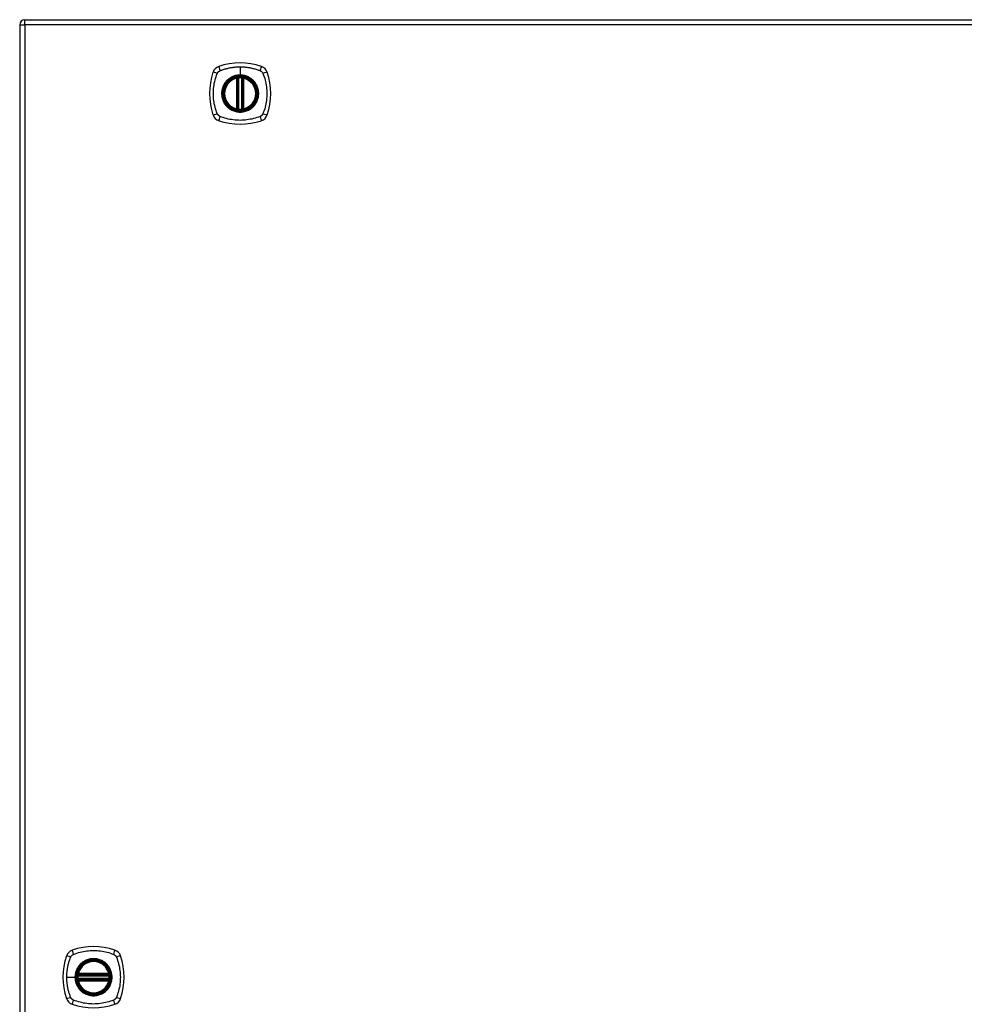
# Model space of a CAD drawing. Header units: inches. Extents: x 20 to 683, y 61 to 320.
# Tile 189 of 205: x 292 to 311, y 195 to 214. Entities that reach past the tile are written whole.
import ezdxf

# ---------------------------------------------------------------- set-up
doc = ezdxf.new("R2010")
doc.units = ezdxf.units.IN
doc.header["$MEASUREMENT"] = 0
doc.layers.add('Visible Edges(ANSI)', color=7, linetype='Continuous', lineweight=25)
doc.layers.add('Visible Tangent Edges(ANSI)', color=7, linetype='Continuous', lineweight=25)

msp = doc.modelspace()

# ---------------------------------------------------------------- linework, layer by layer
at = {"layer": 'Visible Edges(ANSI)'}
for p, q in [((292.492, 214.194), (364.097, 214.194)), ((292.393, 214.095), (292.393, 177.375)), ((296.584, 212.477), (296.584, 213.062)), ((296.604, 212.473), (296.604, 213.067)), ((296.683, 213.067), (296.683, 212.473)), ((296.703, 213.062), (296.703, 212.477)), ((293.521, 195.774), (294.114, 195.774)), ((293.525, 195.794), (294.11, 195.794)), ((294.114, 195.695), (293.521, 195.695)), ((294.11, 195.676), (293.525, 195.676))]:
    msp.add_line(p, q, dxfattribs=at)
at = {"layer": 'Visible Edges(ANSI)', "flags": 128}
for points in [[(296.615, 213.081), (296.613, 213.081), (296.612, 213.081), (296.61, 213.081), (296.608, 213.081), (296.607, 213.081), (296.605, 213.08), (296.604, 213.08), (296.603, 213.08), (296.601, 213.08), (296.6, 213.08), (296.599, 213.079), (296.597, 213.079), (296.596, 213.079), (296.595, 213.079), (296.594, 213.079), (296.594, 213.079), (296.593, 213.079), (296.592, 213.078), (296.592, 213.078), (296.591, 213.078), (296.591, 213.078), (296.59, 213.078), (296.59, 213.078), (296.59, 213.078)], [(296.697, 213.078), (296.697, 213.078), (296.696, 213.078), (296.696, 213.078), (296.696, 213.078), (296.695, 213.078), (296.695, 213.078), (296.694, 213.079), (296.693, 213.079), (296.692, 213.079), (296.691, 213.079), (296.69, 213.079), (296.689, 213.079), (296.688, 213.079), (296.687, 213.08), (296.686, 213.08), (296.684, 213.08), (296.683, 213.08), (296.681, 213.08), (296.68, 213.081), (296.678, 213.081), (296.677, 213.081), (296.675, 213.081), (296.674, 213.081), (296.672, 213.081)], [(296.59, 212.461), (296.59, 212.461), (296.59, 212.461), (296.591, 212.461), (296.591, 212.461), (296.592, 212.461), (296.592, 212.461), (296.593, 212.461), (296.594, 212.461), (296.594, 212.461), (296.595, 212.46), (296.596, 212.46), (296.597, 212.46), (296.599, 212.46), (296.6, 212.46), (296.601, 212.46), (296.603, 212.459), (296.604, 212.459), (296.605, 212.459), (296.607, 212.459), (296.608, 212.459), (296.61, 212.459), (296.612, 212.458), (296.613, 212.458), (296.615, 212.458)], [(296.672, 212.458), (296.674, 212.458), (296.675, 212.458), (296.677, 212.459), (296.678, 212.459), (296.68, 212.459), (296.681, 212.459), (296.683, 212.459), (296.684, 212.459), (296.686, 212.46), (296.687, 212.46), (296.688, 212.46), (296.689, 212.46), (296.69, 212.46), (296.691, 212.46), (296.692, 212.461), (296.693, 212.461), (296.694, 212.461), (296.695, 212.461), (296.695, 212.461), (296.696, 212.461), (296.696, 212.461), (296.696, 212.461), (296.697, 212.461), (296.697, 212.461)], [(293.509, 195.788), (293.509, 195.788), (293.509, 195.788), (293.509, 195.787), (293.509, 195.787), (293.509, 195.787), (293.509, 195.786), (293.509, 195.785), (293.508, 195.785), (293.508, 195.784), (293.508, 195.783), (293.508, 195.782), (293.508, 195.781), (293.508, 195.78), (293.507, 195.778), (293.507, 195.777), (293.507, 195.776), (293.507, 195.774), (293.507, 195.773), (293.507, 195.771), (293.506, 195.77), (293.506, 195.768), (293.506, 195.767), (293.506, 195.765), (293.506, 195.763)], [(293.506, 195.706), (293.506, 195.704), (293.506, 195.703), (293.506, 195.701), (293.506, 195.7), (293.507, 195.698), (293.507, 195.697), (293.507, 195.695), (293.507, 195.694), (293.507, 195.692), (293.507, 195.691), (293.508, 195.69), (293.508, 195.689), (293.508, 195.688), (293.508, 195.687), (293.508, 195.686), (293.508, 195.685), (293.509, 195.684), (293.509, 195.683), (293.509, 195.683), (293.509, 195.682), (293.509, 195.682), (293.509, 195.682), (293.509, 195.682), (293.509, 195.682)], [(294.129, 195.763), (294.129, 195.765), (294.129, 195.767), (294.129, 195.768), (294.128, 195.77), (294.128, 195.771), (294.128, 195.773), (294.128, 195.774), (294.128, 195.776), (294.128, 195.777), (294.127, 195.778), (294.127, 195.78), (294.127, 195.781), (294.127, 195.782), (294.127, 195.783), (294.127, 195.784), (294.126, 195.785), (294.126, 195.785), (294.126, 195.786), (294.126, 195.787), (294.126, 195.787), (294.126, 195.787), (294.126, 195.788), (294.126, 195.788), (294.126, 195.788)], [(294.126, 195.682), (294.126, 195.682), (294.126, 195.682), (294.126, 195.682), (294.126, 195.682), (294.126, 195.683), (294.126, 195.683), (294.126, 195.684), (294.126, 195.685), (294.127, 195.686), (294.127, 195.687), (294.127, 195.688), (294.127, 195.689), (294.127, 195.69), (294.127, 195.691), (294.128, 195.692), (294.128, 195.694), (294.128, 195.695), (294.128, 195.697), (294.128, 195.698), (294.128, 195.7), (294.129, 195.701), (294.129, 195.703), (294.129, 195.704), (294.129, 195.706)]]:
    msp.add_lwpolyline(points, dxfattribs=at)
at = {"layer": 'Visible Edges(ANSI)'}
for centre, radius in [((296.643, 212.77), 0.32), ((296.643, 212.77), 0.315), ((293.817, 195.735), 0.32), ((293.817, 195.735), 0.315)]:
    msp.add_circle(centre, radius, dxfattribs=at)
for centre, radius, start, end in [((292.492, 214.095), 0.099, 90, 180), ((296.643, 212.081), 1.28, 71.2278, 108.7722), ((297.332, 212.77), 1.28, 161.2278, 198.7722), ((296.289, 213.124), 0.177, 108.7722, 161.2278), ((296.998, 213.124), 0.177, 18.7722, 71.2278), ((295.954, 212.77), 1.28, 341.2278, 18.7722), ((296.643, 212.77), 0.313, 103.6344, 256.3656), ((296.643, 212.77), 0.313, 99.784, 103.6344), ((296.572, 213.062), 0.0118, 0, 103.6344), ((296.592, 213.067), 0.0118, 0, 99.784), ((296.643, 212.77), 0.313, 84.7499, 95.2501), ((296.695, 213.067), 0.0118, 80.216, 180), ((296.643, 212.77), 0.313, 76.3656, 80.216), ((296.714, 213.062), 0.0118, 76.3656, 180), ((296.643, 212.77), 0.313, 283.6344, 76.3656), ((296.572, 212.477), 0.0118, 256.3656, 0), ((296.643, 212.77), 0.313, 256.3656, 260.216), ((296.592, 212.473), 0.0118, 260.216, 0), ((296.643, 212.77), 0.313, 264.7499, 275.2501), ((296.695, 212.473), 0.0118, 180, 279.784), ((296.643, 212.77), 0.313, 279.784, 283.6344), ((296.714, 212.477), 0.0118, 180, 283.6344), ((296.289, 212.415), 0.177, 198.7722, 251.2278), ((296.643, 213.459), 1.28, 251.2278, 288.7722), ((296.998, 212.415), 0.177, 288.7722, 341.2278), ((293.817, 195.046), 1.28, 71.2278, 108.7722), ((294.506, 195.735), 1.28, 161.2278, 198.7722), ((293.463, 196.089), 0.177, 108.7722, 161.2278), ((294.172, 196.089), 0.177, 18.7722, 71.2278), ((293.128, 195.735), 1.28, 341.2278, 18.7722), ((293.817, 195.735), 0.313, 13.6344, 166.3656), ((293.817, 195.735), 0.313, 174.7499, 185.2501), ((293.817, 195.735), 0.313, 166.3656, 170.216), ((293.521, 195.786), 0.0118, 170.216, 270), ((293.525, 195.806), 0.0118, 166.3656, 270), ((294.11, 195.806), 0.0118, 270, 13.6344), ((294.114, 195.786), 0.0118, 270, 9.784), ((293.817, 195.735), 0.313, 9.784, 13.6344), ((293.817, 195.735), 0.313, 354.7499, 5.2501), ((293.521, 195.684), 0.0118, 90, 189.784), ((293.817, 195.735), 0.313, 189.784, 193.6344), ((293.525, 195.664), 0.0118, 90, 193.6344), ((293.817, 195.735), 0.313, 193.6344, 346.3656), ((294.11, 195.664), 0.0118, 346.3656, 90), ((294.114, 195.684), 0.0118, 350.216, 90), ((293.817, 195.735), 0.313, 346.3656, 350.216), ((293.463, 195.38), 0.177, 198.7722, 251.2278), ((294.172, 195.38), 0.177, 288.7722, 341.2278), ((293.817, 196.424), 1.28, 251.2278, 288.7722)]:
    msp.add_arc(centre, radius, start, end, dxfattribs=at)
at = {"layer": 'Visible Tangent Edges(ANSI)'}
for p, q in [((292.492, 214.095), (292.492, 214.194)), ((292.393, 214.095), (292.492, 214.095)), ((364.097, 214.095), (292.492, 214.095)), ((292.492, 214.095), (292.492, 177.375)), ((296.643, 213.286), (296.643, 213.127)), ((296.572, 213.062), (296.57, 213.074)), ((296.572, 213.062), (296.584, 213.062)), ((296.572, 213.062), (296.572, 212.477)), ((296.584, 213.062), (296.594, 213.062)), ((296.59, 213.078), (296.591, 213.072)), ((296.594, 213.067), (296.604, 213.067)), ((296.594, 212.477), (296.594, 213.062)), ((296.616, 213.07), (296.615, 213.081)), ((296.616, 212.47), (296.616, 213.07)), ((296.643, 213.122), (296.643, 213.127)), ((296.671, 213.07), (296.672, 213.081)), ((296.671, 213.07), (296.671, 212.47)), ((296.683, 213.067), (296.693, 213.067)), ((296.693, 213.062), (296.703, 213.062)), ((296.693, 213.062), (296.693, 212.477)), ((296.696, 213.072), (296.697, 213.078)), ((296.703, 213.062), (296.714, 213.062)), ((296.717, 213.074), (296.714, 213.062)), ((296.714, 212.477), (296.714, 213.062)), ((296.57, 212.466), (296.572, 212.477)), ((296.584, 212.477), (296.572, 212.477)), ((296.594, 212.477), (296.584, 212.477)), ((296.591, 212.467), (296.59, 212.461)), ((296.604, 212.473), (296.594, 212.473)), ((296.615, 212.458), (296.616, 212.47)), ((296.672, 212.458), (296.671, 212.47)), ((296.693, 212.473), (296.683, 212.473)), ((296.703, 212.477), (296.693, 212.477)), ((296.697, 212.461), (296.696, 212.467)), ((296.714, 212.477), (296.703, 212.477)), ((296.714, 212.477), (296.717, 212.466)), ((293.301, 195.735), (293.461, 195.735)), ((293.465, 195.735), (293.461, 195.735)), ((293.517, 195.762), (293.506, 195.763)), ((293.517, 195.707), (293.506, 195.706)), ((293.515, 195.787), (293.509, 195.788)), ((293.513, 195.809), (293.525, 195.806)), ((293.517, 195.762), (294.117, 195.762)), ((294.117, 195.707), (293.517, 195.707)), ((293.521, 195.774), (293.521, 195.784)), ((293.525, 195.794), (293.525, 195.806)), ((294.11, 195.806), (293.525, 195.806)), ((293.525, 195.784), (293.525, 195.794)), ((293.525, 195.784), (294.11, 195.784)), ((294.11, 195.806), (294.122, 195.809)), ((294.11, 195.806), (294.11, 195.794)), ((294.11, 195.794), (294.11, 195.784)), ((294.114, 195.784), (294.114, 195.774)), ((294.129, 195.763), (294.117, 195.762)), ((294.129, 195.706), (294.117, 195.707)), ((294.126, 195.788), (294.12, 195.787)), ((293.509, 195.682), (293.515, 195.683)), ((293.525, 195.664), (293.513, 195.661)), ((293.521, 195.685), (293.521, 195.695)), ((293.525, 195.676), (293.525, 195.685)), ((294.11, 195.685), (293.525, 195.685)), ((293.525, 195.664), (293.525, 195.676)), ((293.525, 195.664), (294.11, 195.664)), ((294.11, 195.685), (294.11, 195.676)), ((294.11, 195.676), (294.11, 195.664)), ((294.122, 195.661), (294.11, 195.664)), ((294.114, 195.695), (294.114, 195.685)), ((294.12, 195.683), (294.126, 195.682))]:
    msp.add_line(p, q, dxfattribs=at)
at = {"layer": 'Visible Tangent Edges(ANSI)', "flags": 128}
for points in [[(296.203, 213.158), (296.204, 213.16), (296.205, 213.161), (296.206, 213.162), (296.206, 213.164), (296.207, 213.165), (296.208, 213.167), (296.209, 213.168), (296.209, 213.169), (296.21, 213.17), (296.211, 213.172), (296.212, 213.173), (296.213, 213.174), (296.214, 213.176), (296.215, 213.177), (296.216, 213.178), (296.216, 213.179), (296.217, 213.18), (296.218, 213.182), (296.219, 213.183), (296.22, 213.184), (296.221, 213.185), (296.223, 213.186), (296.224, 213.187), (296.225, 213.188)], [(296.225, 213.188), (296.226, 213.19), (296.227, 213.191), (296.228, 213.192), (296.229, 213.193), (296.23, 213.194), (296.231, 213.195), (296.233, 213.196), (296.234, 213.197), (296.235, 213.198), (296.236, 213.199), (296.238, 213.199), (296.239, 213.2), (296.24, 213.201), (296.241, 213.202), (296.243, 213.203), (296.244, 213.204), (296.245, 213.205), (296.247, 213.205), (296.248, 213.206), (296.249, 213.207), (296.251, 213.208), (296.252, 213.208), (296.253, 213.209), (296.255, 213.21)], [(296.255, 213.21), (296.273, 213.218), (296.288, 213.223), (296.304, 213.229), (296.319, 213.234), (296.335, 213.239), (296.351, 213.244), (296.367, 213.248), (296.383, 213.252), (296.398, 213.256), (296.415, 213.26), (296.431, 213.264), (296.447, 213.267), (296.463, 213.27), (296.479, 213.273), (296.495, 213.275), (296.512, 213.278), (296.528, 213.28), (296.545, 213.281), (296.561, 213.283), (296.577, 213.284), (296.594, 213.285), (296.61, 213.286), (296.627, 213.286), (296.643, 213.286)], [(296.643, 213.286), (296.66, 213.286), (296.676, 213.286), (296.693, 213.285), (296.709, 213.284), (296.726, 213.283), (296.742, 213.281), (296.759, 213.28), (296.775, 213.278), (296.791, 213.275), (296.808, 213.273), (296.824, 213.27), (296.84, 213.267), (296.856, 213.264), (296.872, 213.26), (296.888, 213.256), (296.904, 213.252), (296.92, 213.248), (296.936, 213.244), (296.952, 213.239), (296.967, 213.234), (296.983, 213.229), (296.998, 213.223), (297.014, 213.218), (297.032, 213.21)], [(297.032, 213.21), (297.035, 213.208), (297.038, 213.207), (297.04, 213.205), (297.043, 213.204), (297.045, 213.202), (297.048, 213.2), (297.05, 213.199), (297.053, 213.197), (297.055, 213.195), (297.058, 213.193), (297.06, 213.191), (297.062, 213.189), (297.064, 213.186), (297.066, 213.184), (297.068, 213.182), (297.07, 213.179), (297.072, 213.177), (297.074, 213.174), (297.076, 213.172), (297.077, 213.169), (297.079, 213.167), (297.081, 213.164), (297.082, 213.161), (297.083, 213.158)], [(296.203, 212.381), (296.19, 212.415), (296.179, 212.446), (296.17, 212.477), (296.161, 212.509), (296.153, 212.541), (296.146, 212.573), (296.14, 212.605), (296.136, 212.638), (296.132, 212.671), (296.129, 212.704), (296.127, 212.737), (296.127, 212.77), (296.127, 212.803), (296.129, 212.836), (296.132, 212.868), (296.135, 212.901), (296.14, 212.934), (296.146, 212.966), (296.153, 212.999), (296.161, 213.031), (296.17, 213.062), (296.179, 213.094), (296.19, 213.125), (296.203, 213.158)], [(296.369, 212.997), (296.356, 212.981), (296.344, 212.964), (296.334, 212.947), (296.324, 212.929), (296.315, 212.91), (296.308, 212.891), (296.301, 212.871), (296.296, 212.851), (296.292, 212.831), (296.289, 212.811), (296.287, 212.79), (296.287, 212.77), (296.287, 212.749), (296.289, 212.728), (296.292, 212.708), (296.296, 212.688), (296.301, 212.668), (296.308, 212.648), (296.315, 212.629), (296.324, 212.611), (296.334, 212.593), (296.345, 212.575), (296.356, 212.558), (296.369, 212.542)], [(296.643, 213.122), (296.735, 213.11), (296.82, 213.075), (296.893, 213.019), (296.949, 212.946), (296.984, 212.861), (296.996, 212.769), (296.983, 212.678), (296.948, 212.593), (296.892, 212.52), (296.82, 212.465), (296.734, 212.43), (296.643, 212.418), (296.552, 212.43), (296.467, 212.465), (296.394, 212.521), (296.338, 212.593), (296.303, 212.679), (296.291, 212.77), (296.303, 212.861), (296.339, 212.946), (296.394, 213.019), (296.467, 213.075), (296.552, 213.11), (296.643, 213.122)], [(296.416, 213.044), (296.414, 213.043), (296.412, 213.041), (296.41, 213.039), (296.407, 213.037), (296.405, 213.035), (296.403, 213.033), (296.401, 213.032), (296.399, 213.03), (296.397, 213.028), (296.395, 213.026), (296.393, 213.024), (296.391, 213.022), (296.389, 213.02), (296.387, 213.018), (296.385, 213.016), (296.384, 213.014), (296.382, 213.012), (296.38, 213.01), (296.378, 213.008), (296.376, 213.006), (296.374, 213.004), (296.372, 213.002), (296.371, 212.999), (296.369, 212.997)], [(296.643, 213.127), (296.633, 213.126), (296.623, 213.126), (296.613, 213.125), (296.602, 213.124), (296.592, 213.123), (296.582, 213.121), (296.572, 213.119), (296.562, 213.117), (296.552, 213.115), (296.542, 213.112), (296.532, 213.109), (296.522, 213.105), (296.513, 213.102), (296.503, 213.098), (296.494, 213.094), (296.485, 213.089), (296.475, 213.084), (296.466, 213.079), (296.458, 213.074), (296.449, 213.069), (296.44, 213.063), (296.432, 213.057), (296.424, 213.051), (296.416, 213.044)], [(296.591, 213.072), (296.591, 213.073), (296.59, 213.073), (296.589, 213.073), (296.588, 213.074), (296.587, 213.074), (296.586, 213.074), (296.586, 213.074), (296.585, 213.075), (296.584, 213.075), (296.583, 213.075), (296.582, 213.075), (296.581, 213.075), (296.58, 213.075), (296.579, 213.075), (296.578, 213.075), (296.577, 213.075), (296.576, 213.075), (296.575, 213.075), (296.574, 213.075), (296.573, 213.075), (296.572, 213.074), (296.572, 213.074), (296.571, 213.074), (296.57, 213.074)], [(296.594, 213.067), (296.594, 213.067), (296.594, 213.067), (296.594, 213.067), (296.594, 213.068), (296.594, 213.068), (296.594, 213.068), (296.593, 213.068), (296.593, 213.069), (296.593, 213.069), (296.593, 213.069), (296.593, 213.069), (296.593, 213.07), (296.593, 213.07), (296.593, 213.07), (296.593, 213.07), (296.592, 213.071), (296.592, 213.071), (296.592, 213.071), (296.592, 213.071), (296.592, 213.071), (296.592, 213.072), (296.592, 213.072), (296.591, 213.072), (296.591, 213.072)], [(296.594, 213.062), (296.594, 213.063), (296.594, 213.063), (296.594, 213.063), (296.594, 213.063), (296.594, 213.063), (296.594, 213.063), (296.594, 213.064), (296.594, 213.064), (296.594, 213.064), (296.594, 213.064), (296.594, 213.064), (296.594, 213.064), (296.594, 213.065), (296.594, 213.065), (296.594, 213.065), (296.594, 213.065), (296.594, 213.065), (296.594, 213.066), (296.594, 213.066), (296.594, 213.066), (296.594, 213.066), (296.594, 213.066), (296.594, 213.066), (296.594, 213.067)], [(296.604, 213.067), (296.604, 213.067), (296.604, 213.067), (296.604, 213.067), (296.604, 213.067), (296.605, 213.067), (296.605, 213.067), (296.605, 213.067), (296.606, 213.067), (296.606, 213.067), (296.606, 213.067), (296.607, 213.067), (296.608, 213.068), (296.608, 213.068), (296.609, 213.068), (296.609, 213.068), (296.61, 213.068), (296.611, 213.069), (296.611, 213.069), (296.612, 213.069), (296.613, 213.069), (296.614, 213.069), (296.614, 213.069), (296.615, 213.07), (296.616, 213.07)], [(296.871, 213.044), (296.863, 213.051), (296.855, 213.057), (296.846, 213.063), (296.838, 213.069), (296.829, 213.074), (296.82, 213.08), (296.811, 213.085), (296.802, 213.089), (296.793, 213.094), (296.783, 213.098), (296.774, 213.102), (296.764, 213.105), (296.755, 213.109), (296.745, 213.112), (296.735, 213.115), (296.725, 213.117), (296.715, 213.119), (296.705, 213.121), (296.695, 213.123), (296.684, 213.124), (296.674, 213.125), (296.664, 213.126), (296.654, 213.126), (296.643, 213.127)], [(296.671, 213.07), (296.672, 213.07), (296.673, 213.069), (296.673, 213.069), (296.674, 213.069), (296.675, 213.069), (296.675, 213.069), (296.676, 213.069), (296.677, 213.068), (296.678, 213.068), (296.678, 213.068), (296.679, 213.068), (296.679, 213.068), (296.68, 213.067), (296.68, 213.067), (296.681, 213.067), (296.681, 213.067), (296.682, 213.067), (296.682, 213.067), (296.682, 213.067), (296.682, 213.067), (296.683, 213.067), (296.683, 213.067), (296.683, 213.067), (296.683, 213.067)], [(296.696, 213.072), (296.695, 213.072), (296.695, 213.072), (296.695, 213.072), (296.695, 213.071), (296.695, 213.071), (296.695, 213.071), (296.695, 213.071), (296.694, 213.071), (296.694, 213.07), (296.694, 213.07), (296.694, 213.07), (296.694, 213.07), (296.694, 213.069), (296.694, 213.069), (296.694, 213.069), (296.693, 213.069), (296.693, 213.068), (296.693, 213.068), (296.693, 213.068), (296.693, 213.068), (296.693, 213.067), (296.693, 213.067), (296.693, 213.067), (296.693, 213.067)], [(296.693, 213.067), (296.693, 213.066), (296.693, 213.066), (296.693, 213.066), (296.693, 213.066), (296.693, 213.066), (296.693, 213.066), (296.693, 213.065), (296.693, 213.065), (296.693, 213.065), (296.693, 213.065), (296.693, 213.065), (296.693, 213.064), (296.693, 213.064), (296.693, 213.064), (296.693, 213.064), (296.693, 213.064), (296.693, 213.064), (296.693, 213.063), (296.693, 213.063), (296.693, 213.063), (296.693, 213.063), (296.693, 213.063), (296.693, 213.063), (296.693, 213.062)], [(296.717, 213.074), (296.716, 213.074), (296.715, 213.074), (296.714, 213.074), (296.713, 213.075), (296.712, 213.075), (296.712, 213.075), (296.711, 213.075), (296.71, 213.075), (296.709, 213.075), (296.708, 213.075), (296.707, 213.075), (296.706, 213.075), (296.705, 213.075), (296.704, 213.075), (296.703, 213.075), (296.702, 213.075), (296.701, 213.074), (296.7, 213.074), (296.7, 213.074), (296.699, 213.074), (296.698, 213.073), (296.697, 213.073), (296.696, 213.073), (296.696, 213.072)], [(296.918, 212.997), (296.916, 212.999), (296.914, 213.002), (296.913, 213.004), (296.911, 213.006), (296.909, 213.008), (296.907, 213.01), (296.905, 213.012), (296.903, 213.014), (296.901, 213.016), (296.9, 213.018), (296.898, 213.02), (296.896, 213.022), (296.894, 213.024), (296.892, 213.026), (296.89, 213.028), (296.888, 213.03), (296.886, 213.031), (296.884, 213.033), (296.882, 213.035), (296.879, 213.037), (296.877, 213.039), (296.875, 213.041), (296.873, 213.043), (296.871, 213.044)], [(296.918, 212.542), (296.931, 212.558), (296.942, 212.575), (296.953, 212.593), (296.963, 212.611), (296.971, 212.63), (296.979, 212.649), (296.985, 212.668), (296.991, 212.688), (296.995, 212.708), (296.998, 212.729), (297, 212.749), (297, 212.77), (297, 212.79), (296.998, 212.811), (296.995, 212.831), (296.991, 212.851), (296.985, 212.871), (296.979, 212.891), (296.971, 212.91), (296.963, 212.929), (296.953, 212.947), (296.942, 212.964), (296.931, 212.981), (296.918, 212.997)], [(297.083, 213.158), (297.097, 213.125), (297.108, 213.094), (297.117, 213.062), (297.126, 213.031), (297.134, 212.999), (297.141, 212.966), (297.147, 212.934), (297.151, 212.901), (297.155, 212.868), (297.158, 212.836), (297.159, 212.803), (297.16, 212.77), (297.159, 212.737), (297.158, 212.704), (297.155, 212.671), (297.151, 212.638), (297.146, 212.605), (297.141, 212.573), (297.134, 212.541), (297.126, 212.509), (297.117, 212.477), (297.108, 212.446), (297.097, 212.415), (297.083, 212.381)], [(296.369, 212.542), (296.371, 212.54), (296.372, 212.538), (296.374, 212.536), (296.376, 212.534), (296.378, 212.532), (296.38, 212.53), (296.382, 212.528), (296.384, 212.526), (296.385, 212.524), (296.387, 212.522), (296.389, 212.52), (296.391, 212.518), (296.393, 212.516), (296.395, 212.514), (296.397, 212.512), (296.399, 212.51), (296.401, 212.508), (296.403, 212.506), (296.405, 212.504), (296.407, 212.502), (296.41, 212.501), (296.412, 212.499), (296.414, 212.497), (296.416, 212.495)], [(296.416, 212.495), (296.432, 212.482), (296.449, 212.471), (296.466, 212.46), (296.485, 212.45), (296.503, 212.442), (296.522, 212.434), (296.542, 212.428), (296.562, 212.422), (296.582, 212.418), (296.602, 212.415), (296.623, 212.413), (296.644, 212.413), (296.664, 212.413), (296.685, 212.415), (296.705, 212.418), (296.725, 212.422), (296.745, 212.428), (296.765, 212.434), (296.784, 212.442), (296.802, 212.45), (296.821, 212.46), (296.838, 212.471), (296.855, 212.482), (296.871, 212.495)], [(296.57, 212.466), (296.571, 212.465), (296.572, 212.465), (296.572, 212.465), (296.573, 212.465), (296.574, 212.465), (296.575, 212.465), (296.576, 212.465), (296.577, 212.464), (296.578, 212.464), (296.579, 212.464), (296.58, 212.464), (296.581, 212.464), (296.582, 212.465), (296.583, 212.465), (296.584, 212.465), (296.585, 212.465), (296.586, 212.465), (296.586, 212.465), (296.587, 212.466), (296.588, 212.466), (296.589, 212.466), (296.59, 212.466), (296.591, 212.467), (296.591, 212.467)], [(296.591, 212.467), (296.591, 212.467), (296.592, 212.468), (296.592, 212.468), (296.592, 212.468), (296.592, 212.468), (296.592, 212.468), (296.592, 212.469), (296.592, 212.469), (296.593, 212.469), (296.593, 212.469), (296.593, 212.47), (296.593, 212.47), (296.593, 212.47), (296.593, 212.47), (296.593, 212.471), (296.593, 212.471), (296.593, 212.471), (296.594, 212.471), (296.594, 212.472), (296.594, 212.472), (296.594, 212.472), (296.594, 212.472), (296.594, 212.473), (296.594, 212.473)], [(296.594, 212.473), (296.594, 212.473), (296.594, 212.473), (296.594, 212.473), (296.594, 212.474), (296.594, 212.474), (296.594, 212.474), (296.594, 212.474), (296.594, 212.474), (296.594, 212.474), (296.594, 212.475), (296.594, 212.475), (296.594, 212.475), (296.594, 212.475), (296.594, 212.475), (296.594, 212.475), (296.594, 212.476), (296.594, 212.476), (296.594, 212.476), (296.594, 212.476), (296.594, 212.476), (296.594, 212.477), (296.594, 212.477), (296.594, 212.477), (296.594, 212.477)], [(296.616, 212.47), (296.615, 212.47), (296.614, 212.47), (296.614, 212.47), (296.613, 212.47), (296.612, 212.471), (296.611, 212.471), (296.611, 212.471), (296.61, 212.471), (296.609, 212.471), (296.609, 212.471), (296.608, 212.472), (296.608, 212.472), (296.607, 212.472), (296.606, 212.472), (296.606, 212.472), (296.606, 212.472), (296.605, 212.473), (296.605, 212.473), (296.605, 212.473), (296.604, 212.473), (296.604, 212.473), (296.604, 212.473), (296.604, 212.473), (296.604, 212.473)], [(296.683, 212.473), (296.683, 212.473), (296.683, 212.473), (296.683, 212.473), (296.682, 212.473), (296.682, 212.473), (296.682, 212.473), (296.682, 212.473), (296.681, 212.472), (296.681, 212.472), (296.68, 212.472), (296.68, 212.472), (296.679, 212.472), (296.679, 212.472), (296.678, 212.471), (296.678, 212.471), (296.677, 212.471), (296.676, 212.471), (296.675, 212.471), (296.675, 212.471), (296.674, 212.47), (296.673, 212.47), (296.673, 212.47), (296.672, 212.47), (296.671, 212.47)], [(296.693, 212.477), (296.693, 212.477), (296.693, 212.477), (296.693, 212.477), (296.693, 212.476), (296.693, 212.476), (296.693, 212.476), (296.693, 212.476), (296.693, 212.476), (296.693, 212.475), (296.693, 212.475), (296.693, 212.475), (296.693, 212.475), (296.693, 212.475), (296.693, 212.475), (296.693, 212.474), (296.693, 212.474), (296.693, 212.474), (296.693, 212.474), (296.693, 212.474), (296.693, 212.474), (296.693, 212.473), (296.693, 212.473), (296.693, 212.473), (296.693, 212.473)], [(296.693, 212.473), (296.693, 212.473), (296.693, 212.472), (296.693, 212.472), (296.693, 212.472), (296.693, 212.472), (296.693, 212.471), (296.693, 212.471), (296.693, 212.471), (296.694, 212.471), (296.694, 212.47), (296.694, 212.47), (296.694, 212.47), (296.694, 212.47), (296.694, 212.469), (296.694, 212.469), (296.694, 212.469), (296.695, 212.469), (296.695, 212.468), (296.695, 212.468), (296.695, 212.468), (296.695, 212.468), (296.695, 212.468), (296.695, 212.467), (296.696, 212.467)], [(296.696, 212.467), (296.696, 212.467), (296.697, 212.466), (296.698, 212.466), (296.699, 212.466), (296.7, 212.466), (296.7, 212.465), (296.701, 212.465), (296.702, 212.465), (296.703, 212.465), (296.704, 212.465), (296.705, 212.465), (296.706, 212.464), (296.707, 212.464), (296.708, 212.464), (296.709, 212.464), (296.71, 212.464), (296.711, 212.465), (296.712, 212.465), (296.712, 212.465), (296.713, 212.465), (296.714, 212.465), (296.715, 212.465), (296.716, 212.465), (296.717, 212.466)], [(296.871, 212.495), (296.873, 212.497), (296.875, 212.499), (296.877, 212.501), (296.879, 212.502), (296.881, 212.504), (296.884, 212.506), (296.886, 212.508), (296.888, 212.51), (296.89, 212.512), (296.892, 212.514), (296.894, 212.516), (296.896, 212.518), (296.898, 212.52), (296.899, 212.522), (296.901, 212.524), (296.903, 212.526), (296.905, 212.528), (296.907, 212.53), (296.909, 212.532), (296.911, 212.534), (296.913, 212.536), (296.914, 212.538), (296.916, 212.54), (296.918, 212.542)], [(296.255, 212.33), (296.252, 212.331), (296.249, 212.333), (296.247, 212.334), (296.244, 212.336), (296.241, 212.337), (296.239, 212.339), (296.236, 212.341), (296.234, 212.343), (296.231, 212.345), (296.229, 212.347), (296.227, 212.349), (296.225, 212.351), (296.223, 212.353), (296.22, 212.355), (296.218, 212.358), (296.216, 212.36), (296.215, 212.363), (296.213, 212.365), (296.211, 212.368), (296.209, 212.37), (296.208, 212.373), (296.206, 212.376), (296.205, 212.378), (296.203, 212.381)], [(297.032, 212.33), (296.998, 212.316), (296.967, 212.306), (296.936, 212.296), (296.904, 212.287), (296.872, 212.279), (296.84, 212.273), (296.808, 212.267), (296.775, 212.262), (296.742, 212.258), (296.71, 212.255), (296.677, 212.254), (296.644, 212.253), (296.611, 212.254), (296.578, 212.255), (296.545, 212.258), (296.512, 212.262), (296.479, 212.267), (296.447, 212.272), (296.415, 212.279), (296.383, 212.287), (296.351, 212.296), (296.319, 212.306), (296.288, 212.316), (296.255, 212.33)], [(297.083, 212.381), (297.082, 212.378), (297.081, 212.376), (297.079, 212.373), (297.077, 212.37), (297.076, 212.368), (297.074, 212.365), (297.072, 212.363), (297.07, 212.36), (297.068, 212.358), (297.066, 212.356), (297.064, 212.353), (297.062, 212.351), (297.06, 212.349), (297.058, 212.347), (297.055, 212.345), (297.053, 212.343), (297.051, 212.341), (297.048, 212.339), (297.046, 212.337), (297.043, 212.336), (297.04, 212.334), (297.038, 212.333), (297.035, 212.331), (297.032, 212.33)], [(293.301, 195.735), (293.301, 195.751), (293.301, 195.768), (293.302, 195.784), (293.303, 195.801), (293.304, 195.817), (293.306, 195.834), (293.307, 195.85), (293.31, 195.866), (293.312, 195.883), (293.314, 195.899), (293.317, 195.915), (293.32, 195.931), (293.323, 195.948), (293.327, 195.964), (293.331, 195.98), (293.335, 195.996), (293.339, 196.012), (293.344, 196.027), (293.348, 196.043), (293.353, 196.059), (293.358, 196.074), (293.364, 196.09), (293.369, 196.105), (293.377, 196.123)], [(293.377, 196.123), (293.379, 196.126), (293.38, 196.129), (293.382, 196.132), (293.383, 196.134), (293.385, 196.137), (293.387, 196.139), (293.389, 196.142), (293.39, 196.144), (293.392, 196.147), (293.394, 196.149), (293.396, 196.151), (293.399, 196.153), (293.401, 196.156), (293.403, 196.158), (293.405, 196.16), (293.408, 196.162), (293.41, 196.164), (293.413, 196.165), (293.415, 196.167), (293.418, 196.169), (293.421, 196.17), (293.423, 196.172), (293.426, 196.173), (293.429, 196.175)], [(293.429, 196.175), (293.462, 196.188), (293.493, 196.199), (293.525, 196.209), (293.557, 196.217), (293.589, 196.225), (293.621, 196.232), (293.653, 196.238), (293.686, 196.243), (293.719, 196.246), (293.752, 196.249), (293.785, 196.251), (293.818, 196.251), (293.851, 196.251), (293.884, 196.249), (293.916, 196.246), (293.949, 196.243), (293.982, 196.238), (294.014, 196.232), (294.046, 196.225), (294.078, 196.217), (294.11, 196.209), (294.141, 196.199), (294.172, 196.188), (294.206, 196.175)], [(293.465, 195.735), (293.477, 195.826), (293.512, 195.911), (293.568, 195.984), (293.641, 196.04), (293.726, 196.075), (293.818, 196.087), (293.909, 196.075), (293.994, 196.04), (294.067, 195.984), (294.123, 195.911), (294.158, 195.826), (294.17, 195.735), (294.158, 195.643), (294.122, 195.558), (294.066, 195.485), (293.994, 195.43), (293.909, 195.395), (293.817, 195.383), (293.726, 195.395), (293.641, 195.43), (293.568, 195.486), (293.512, 195.559), (293.477, 195.644), (293.465, 195.735)], [(294.045, 196.009), (294.029, 196.022), (294.012, 196.034), (293.994, 196.044), (293.976, 196.054), (293.957, 196.063), (293.938, 196.07), (293.919, 196.077), (293.899, 196.082), (293.879, 196.086), (293.859, 196.089), (293.838, 196.091), (293.817, 196.092), (293.797, 196.091), (293.776, 196.089), (293.756, 196.086), (293.736, 196.082), (293.716, 196.077), (293.696, 196.07), (293.677, 196.063), (293.658, 196.054), (293.64, 196.044), (293.623, 196.034), (293.606, 196.022), (293.59, 196.009)], [(294.206, 196.175), (294.209, 196.173), (294.212, 196.172), (294.214, 196.17), (294.217, 196.169), (294.219, 196.167), (294.222, 196.165), (294.224, 196.164), (294.227, 196.162), (294.229, 196.16), (294.232, 196.158), (294.234, 196.156), (294.236, 196.154), (294.238, 196.151), (294.24, 196.149), (294.242, 196.147), (294.244, 196.144), (294.246, 196.142), (294.248, 196.139), (294.25, 196.137), (294.251, 196.134), (294.253, 196.132), (294.255, 196.129), (294.256, 196.126), (294.257, 196.123)], [(294.257, 196.123), (294.271, 196.09), (294.282, 196.059), (294.291, 196.027), (294.3, 195.996), (294.308, 195.964), (294.315, 195.932), (294.32, 195.899), (294.325, 195.867), (294.329, 195.834), (294.332, 195.801), (294.333, 195.768), (294.334, 195.735), (294.333, 195.702), (294.332, 195.669), (294.329, 195.636), (294.325, 195.603), (294.321, 195.571), (294.315, 195.538), (294.308, 195.506), (294.3, 195.474), (294.291, 195.442), (294.282, 195.411), (294.271, 195.38), (294.257, 195.346)], [(293.543, 195.962), (293.536, 195.954), (293.53, 195.946), (293.524, 195.938), (293.518, 195.929), (293.513, 195.92), (293.508, 195.912), (293.503, 195.903), (293.498, 195.893), (293.493, 195.884), (293.489, 195.875), (293.485, 195.865), (293.482, 195.856), (293.478, 195.846), (293.475, 195.836), (293.473, 195.826), (293.47, 195.816), (293.468, 195.806), (293.466, 195.796), (293.464, 195.786), (293.463, 195.776), (293.462, 195.765), (293.461, 195.755), (293.461, 195.745), (293.461, 195.735)], [(293.59, 196.009), (293.588, 196.008), (293.586, 196.006), (293.584, 196.004), (293.581, 196.002), (293.579, 196), (293.577, 195.998), (293.575, 195.997), (293.573, 195.995), (293.571, 195.993), (293.569, 195.991), (293.567, 195.989), (293.565, 195.987), (293.563, 195.985), (293.561, 195.983), (293.559, 195.981), (293.558, 195.979), (293.556, 195.977), (293.554, 195.975), (293.552, 195.973), (293.55, 195.971), (293.548, 195.969), (293.546, 195.967), (293.545, 195.964), (293.543, 195.962)], [(294.092, 195.962), (294.09, 195.964), (294.088, 195.967), (294.087, 195.969), (294.085, 195.971), (294.083, 195.973), (294.081, 195.975), (294.079, 195.977), (294.077, 195.979), (294.075, 195.981), (294.073, 195.983), (294.072, 195.985), (294.07, 195.987), (294.068, 195.989), (294.066, 195.991), (294.064, 195.993), (294.062, 195.995), (294.06, 195.997), (294.058, 195.998), (294.055, 196), (294.053, 196.002), (294.051, 196.004), (294.049, 196.006), (294.047, 196.008), (294.045, 196.009)], [(294.092, 195.507), (294.105, 195.523), (294.116, 195.54), (294.127, 195.558), (294.137, 195.576), (294.146, 195.595), (294.153, 195.614), (294.16, 195.633), (294.165, 195.653), (294.169, 195.673), (294.172, 195.694), (294.174, 195.714), (294.174, 195.735), (294.174, 195.755), (294.172, 195.776), (294.169, 195.796), (294.165, 195.816), (294.159, 195.836), (294.153, 195.856), (294.145, 195.875), (294.137, 195.894), (294.127, 195.912), (294.116, 195.929), (294.105, 195.946), (294.092, 195.962)], [(293.377, 195.346), (293.369, 195.364), (293.364, 195.38), (293.358, 195.395), (293.353, 195.411), (293.348, 195.426), (293.344, 195.442), (293.339, 195.458), (293.335, 195.474), (293.331, 195.49), (293.327, 195.506), (293.323, 195.522), (293.32, 195.538), (293.317, 195.554), (293.314, 195.571), (293.312, 195.587), (293.309, 195.603), (293.307, 195.619), (293.306, 195.636), (293.304, 195.652), (293.303, 195.669), (293.302, 195.685), (293.301, 195.702), (293.301, 195.718), (293.301, 195.735)], [(293.461, 195.735), (293.461, 195.724), (293.461, 195.714), (293.462, 195.704), (293.463, 195.694), (293.464, 195.683), (293.466, 195.673), (293.468, 195.663), (293.47, 195.653), (293.473, 195.643), (293.475, 195.633), (293.478, 195.623), (293.482, 195.614), (293.485, 195.604), (293.489, 195.595), (293.493, 195.585), (293.498, 195.576), (293.503, 195.567), (293.508, 195.558), (293.513, 195.549), (293.518, 195.54), (293.524, 195.532), (293.53, 195.523), (293.536, 195.515), (293.543, 195.507)], [(293.513, 195.809), (293.513, 195.808), (293.513, 195.807), (293.513, 195.806), (293.513, 195.805), (293.512, 195.804), (293.512, 195.803), (293.512, 195.802), (293.512, 195.801), (293.512, 195.8), (293.512, 195.799), (293.512, 195.798), (293.512, 195.797), (293.512, 195.796), (293.512, 195.795), (293.512, 195.794), (293.513, 195.793), (293.513, 195.793), (293.513, 195.792), (293.513, 195.791), (293.514, 195.79), (293.514, 195.789), (293.514, 195.788), (293.515, 195.788), (293.515, 195.787)], [(293.515, 195.787), (293.515, 195.787), (293.515, 195.787), (293.516, 195.786), (293.516, 195.786), (293.516, 195.786), (293.516, 195.786), (293.516, 195.786), (293.517, 195.786), (293.517, 195.786), (293.517, 195.785), (293.517, 195.785), (293.518, 195.785), (293.518, 195.785), (293.518, 195.785), (293.518, 195.785), (293.519, 195.785), (293.519, 195.785), (293.519, 195.785), (293.519, 195.785), (293.52, 195.784), (293.52, 195.784), (293.52, 195.784), (293.52, 195.784), (293.521, 195.784)], [(293.517, 195.762), (293.518, 195.763), (293.518, 195.764), (293.518, 195.765), (293.518, 195.765), (293.518, 195.766), (293.518, 195.767), (293.519, 195.767), (293.519, 195.768), (293.519, 195.769), (293.519, 195.769), (293.519, 195.77), (293.52, 195.771), (293.52, 195.771), (293.52, 195.772), (293.52, 195.772), (293.52, 195.773), (293.52, 195.773), (293.52, 195.773), (293.52, 195.773), (293.52, 195.774), (293.521, 195.774), (293.521, 195.774), (293.521, 195.774), (293.521, 195.774)], [(293.521, 195.695), (293.521, 195.695), (293.521, 195.695), (293.521, 195.696), (293.52, 195.696), (293.52, 195.696), (293.52, 195.696), (293.52, 195.697), (293.52, 195.697), (293.52, 195.697), (293.52, 195.698), (293.52, 195.698), (293.52, 195.699), (293.519, 195.699), (293.519, 195.7), (293.519, 195.701), (293.519, 195.701), (293.519, 195.702), (293.518, 195.703), (293.518, 195.703), (293.518, 195.704), (293.518, 195.705), (293.518, 195.706), (293.518, 195.706), (293.517, 195.707)], [(293.521, 195.784), (293.521, 195.784), (293.521, 195.784), (293.521, 195.784), (293.521, 195.784), (293.521, 195.784), (293.522, 195.784), (293.522, 195.784), (293.522, 195.784), (293.522, 195.784), (293.522, 195.784), (293.522, 195.784), (293.523, 195.784), (293.523, 195.784), (293.523, 195.784), (293.523, 195.784), (293.523, 195.784), (293.524, 195.784), (293.524, 195.784), (293.524, 195.784), (293.524, 195.784), (293.524, 195.784), (293.524, 195.784), (293.525, 195.784), (293.525, 195.784)], [(294.11, 195.784), (294.11, 195.784), (294.11, 195.784), (294.111, 195.784), (294.111, 195.784), (294.111, 195.784), (294.111, 195.784), (294.111, 195.784), (294.111, 195.784), (294.112, 195.784), (294.112, 195.784), (294.112, 195.784), (294.112, 195.784), (294.112, 195.784), (294.113, 195.784), (294.113, 195.784), (294.113, 195.784), (294.113, 195.784), (294.113, 195.784), (294.113, 195.784), (294.114, 195.784), (294.114, 195.784), (294.114, 195.784), (294.114, 195.784), (294.114, 195.784)], [(294.114, 195.784), (294.114, 195.784), (294.115, 195.784), (294.115, 195.784), (294.115, 195.784), (294.116, 195.785), (294.116, 195.785), (294.116, 195.785), (294.116, 195.785), (294.117, 195.785), (294.117, 195.785), (294.117, 195.785), (294.117, 195.785), (294.118, 195.785), (294.118, 195.785), (294.118, 195.786), (294.118, 195.786), (294.118, 195.786), (294.119, 195.786), (294.119, 195.786), (294.119, 195.786), (294.119, 195.786), (294.12, 195.787), (294.12, 195.787), (294.12, 195.787)], [(294.114, 195.774), (294.114, 195.774), (294.114, 195.774), (294.114, 195.774), (294.114, 195.774), (294.114, 195.773), (294.115, 195.773), (294.115, 195.773), (294.115, 195.773), (294.115, 195.772), (294.115, 195.772), (294.115, 195.771), (294.115, 195.771), (294.115, 195.77), (294.116, 195.769), (294.116, 195.769), (294.116, 195.768), (294.116, 195.767), (294.116, 195.767), (294.117, 195.766), (294.117, 195.765), (294.117, 195.765), (294.117, 195.764), (294.117, 195.763), (294.117, 195.762)], [(294.117, 195.707), (294.117, 195.706), (294.117, 195.706), (294.117, 195.705), (294.117, 195.704), (294.117, 195.703), (294.116, 195.703), (294.116, 195.702), (294.116, 195.701), (294.116, 195.701), (294.116, 195.7), (294.115, 195.699), (294.115, 195.699), (294.115, 195.698), (294.115, 195.698), (294.115, 195.697), (294.115, 195.697), (294.115, 195.697), (294.115, 195.696), (294.114, 195.696), (294.114, 195.696), (294.114, 195.696), (294.114, 195.695), (294.114, 195.695), (294.114, 195.695)], [(294.12, 195.787), (294.12, 195.788), (294.121, 195.788), (294.121, 195.789), (294.121, 195.79), (294.122, 195.791), (294.122, 195.792), (294.122, 195.793), (294.122, 195.793), (294.122, 195.794), (294.122, 195.795), (294.123, 195.796), (294.123, 195.797), (294.123, 195.798), (294.123, 195.799), (294.123, 195.8), (294.123, 195.801), (294.123, 195.802), (294.123, 195.803), (294.122, 195.804), (294.122, 195.805), (294.122, 195.806), (294.122, 195.807), (294.122, 195.808), (294.122, 195.809)], [(293.515, 195.683), (293.515, 195.682), (293.514, 195.681), (293.514, 195.68), (293.514, 195.679), (293.513, 195.679), (293.513, 195.678), (293.513, 195.677), (293.513, 195.676), (293.512, 195.675), (293.512, 195.674), (293.512, 195.673), (293.512, 195.672), (293.512, 195.671), (293.512, 195.67), (293.512, 195.669), (293.512, 195.669), (293.512, 195.668), (293.512, 195.667), (293.512, 195.666), (293.513, 195.665), (293.513, 195.664), (293.513, 195.663), (293.513, 195.662), (293.513, 195.661)], [(293.521, 195.685), (293.52, 195.685), (293.52, 195.685), (293.52, 195.685), (293.52, 195.685), (293.519, 195.685), (293.519, 195.685), (293.519, 195.685), (293.519, 195.685), (293.518, 195.685), (293.518, 195.684), (293.518, 195.684), (293.518, 195.684), (293.517, 195.684), (293.517, 195.684), (293.517, 195.684), (293.517, 195.684), (293.516, 195.684), (293.516, 195.683), (293.516, 195.683), (293.516, 195.683), (293.516, 195.683), (293.515, 195.683), (293.515, 195.683), (293.515, 195.683)], [(293.525, 195.685), (293.525, 195.685), (293.524, 195.685), (293.524, 195.685), (293.524, 195.685), (293.524, 195.685), (293.524, 195.685), (293.524, 195.685), (293.523, 195.685), (293.523, 195.685), (293.523, 195.685), (293.523, 195.685), (293.523, 195.685), (293.522, 195.685), (293.522, 195.685), (293.522, 195.685), (293.522, 195.685), (293.522, 195.685), (293.522, 195.685), (293.521, 195.685), (293.521, 195.685), (293.521, 195.685), (293.521, 195.685), (293.521, 195.685), (293.521, 195.685)], [(294.114, 195.685), (294.114, 195.685), (294.114, 195.685), (294.114, 195.685), (294.114, 195.685), (294.113, 195.685), (294.113, 195.685), (294.113, 195.685), (294.113, 195.685), (294.113, 195.685), (294.113, 195.685), (294.112, 195.685), (294.112, 195.685), (294.112, 195.685), (294.112, 195.685), (294.112, 195.685), (294.111, 195.685), (294.111, 195.685), (294.111, 195.685), (294.111, 195.685), (294.111, 195.685), (294.111, 195.685), (294.11, 195.685), (294.11, 195.685), (294.11, 195.685)], [(294.12, 195.683), (294.12, 195.683), (294.12, 195.683), (294.119, 195.683), (294.119, 195.683), (294.119, 195.683), (294.119, 195.683), (294.118, 195.684), (294.118, 195.684), (294.118, 195.684), (294.118, 195.684), (294.118, 195.684), (294.117, 195.684), (294.117, 195.684), (294.117, 195.684), (294.117, 195.685), (294.116, 195.685), (294.116, 195.685), (294.116, 195.685), (294.116, 195.685), (294.115, 195.685), (294.115, 195.685), (294.115, 195.685), (294.114, 195.685), (294.114, 195.685)], [(294.122, 195.661), (294.122, 195.662), (294.122, 195.663), (294.122, 195.664), (294.122, 195.665), (294.122, 195.666), (294.123, 195.667), (294.123, 195.668), (294.123, 195.669), (294.123, 195.669), (294.123, 195.67), (294.123, 195.671), (294.123, 195.672), (294.123, 195.673), (294.122, 195.674), (294.122, 195.675), (294.122, 195.676), (294.122, 195.677), (294.122, 195.678), (294.122, 195.679), (294.121, 195.679), (294.121, 195.68), (294.121, 195.681), (294.12, 195.682), (294.12, 195.683)], [(293.399, 195.316), (293.398, 195.317), (293.397, 195.318), (293.395, 195.319), (293.394, 195.32), (293.393, 195.322), (293.392, 195.323), (293.391, 195.324), (293.39, 195.325), (293.39, 195.326), (293.389, 195.328), (293.388, 195.329), (293.387, 195.33), (293.386, 195.331), (293.385, 195.333), (293.384, 195.334), (293.383, 195.335), (293.383, 195.337), (293.382, 195.338), (293.381, 195.339), (293.38, 195.341), (293.38, 195.342), (293.379, 195.343), (293.378, 195.345), (293.377, 195.346)], [(293.543, 195.507), (293.545, 195.505), (293.546, 195.503), (293.548, 195.501), (293.55, 195.499), (293.552, 195.497), (293.554, 195.495), (293.556, 195.493), (293.558, 195.491), (293.559, 195.489), (293.561, 195.487), (293.563, 195.485), (293.565, 195.483), (293.567, 195.481), (293.569, 195.479), (293.571, 195.477), (293.573, 195.475), (293.575, 195.473), (293.577, 195.471), (293.579, 195.469), (293.581, 195.467), (293.584, 195.466), (293.586, 195.464), (293.588, 195.462), (293.59, 195.46)], [(293.59, 195.46), (293.606, 195.447), (293.623, 195.436), (293.64, 195.425), (293.659, 195.415), (293.677, 195.407), (293.696, 195.399), (293.716, 195.393), (293.736, 195.387), (293.756, 195.383), (293.776, 195.38), (293.797, 195.378), (293.817, 195.378), (293.838, 195.378), (293.859, 195.38), (293.879, 195.383), (293.899, 195.387), (293.919, 195.393), (293.939, 195.399), (293.958, 195.407), (293.976, 195.415), (293.995, 195.425), (294.012, 195.436), (294.029, 195.447), (294.045, 195.46)], [(294.045, 195.46), (294.047, 195.462), (294.049, 195.464), (294.051, 195.466), (294.053, 195.467), (294.055, 195.469), (294.058, 195.471), (294.06, 195.473), (294.062, 195.475), (294.064, 195.477), (294.066, 195.479), (294.068, 195.481), (294.07, 195.483), (294.072, 195.485), (294.073, 195.487), (294.075, 195.489), (294.077, 195.491), (294.079, 195.493), (294.081, 195.495), (294.083, 195.497), (294.085, 195.499), (294.087, 195.501), (294.088, 195.503), (294.09, 195.505), (294.092, 195.507)], [(294.257, 195.346), (294.256, 195.343), (294.255, 195.341), (294.253, 195.338), (294.251, 195.335), (294.25, 195.333), (294.248, 195.33), (294.246, 195.328), (294.244, 195.325), (294.242, 195.323), (294.24, 195.32), (294.238, 195.318), (294.236, 195.316), (294.234, 195.314), (294.232, 195.312), (294.229, 195.31), (294.227, 195.308), (294.225, 195.306), (294.222, 195.304), (294.219, 195.302), (294.217, 195.301), (294.214, 195.299), (294.212, 195.298), (294.209, 195.296), (294.206, 195.295)], [(293.429, 195.295), (293.427, 195.295), (293.426, 195.296), (293.425, 195.297), (293.423, 195.298), (293.422, 195.298), (293.421, 195.299), (293.419, 195.3), (293.418, 195.301), (293.417, 195.301), (293.415, 195.302), (293.414, 195.303), (293.413, 195.304), (293.412, 195.305), (293.41, 195.306), (293.409, 195.307), (293.408, 195.308), (293.407, 195.309), (293.405, 195.31), (293.404, 195.311), (293.403, 195.312), (293.402, 195.313), (293.401, 195.314), (293.4, 195.315), (293.399, 195.316)], [(294.206, 195.295), (294.172, 195.281), (294.141, 195.271), (294.11, 195.261), (294.078, 195.252), (294.046, 195.244), (294.014, 195.238), (293.982, 195.232), (293.949, 195.227), (293.916, 195.223), (293.884, 195.22), (293.851, 195.219), (293.818, 195.218), (293.785, 195.219), (293.752, 195.22), (293.719, 195.223), (293.686, 195.227), (293.653, 195.232), (293.621, 195.237), (293.589, 195.244), (293.557, 195.252), (293.525, 195.261), (293.493, 195.271), (293.462, 195.281), (293.429, 195.295)]]:
    msp.add_lwpolyline(points, dxfattribs=at)
at = {"layer": 'Visible Tangent Edges(ANSI)'}
for centre, radius in [((296.643, 212.77), 0.346), ((296.643, 212.77), 0.342), ((296.643, 212.77), 0.325), ((296.643, 212.77), 0.324), ((293.817, 195.735), 0.346), ((293.817, 195.735), 0.342), ((293.817, 195.735), 0.325), ((293.817, 195.735), 0.324)]:
    msp.add_circle(centre, radius, dxfattribs=at)
for centre, start, end in [((296.643, 212.77), 103.6344, 256.3656), ((296.643, 212.77), 84.7499, 95.2501), ((296.643, 212.77), 283.6344, 76.3656), ((296.643, 212.77), 264.7499, 275.2501), ((293.817, 195.735), 13.6344, 166.3656), ((293.817, 195.735), 174.7499, 185.2501), ((293.817, 195.735), 354.7499, 5.2501), ((293.817, 195.735), 193.6344, 346.3656)]:
    msp.add_arc(centre, 0.301, start, end, dxfattribs=at)
for centre, major_axis, ratio, start_param, end_param in [((296.231, 213.144), (-0.112, 0.037), 0.042597, 4.975842, 6.113112), ((296.269, 213.182), (-0.037, 0.112), 0.042597, 0.170073, 1.307344), ((297.018, 213.182), (0.037, 0.112), 0.042597, 4.975842, 6.113112), ((297.056, 213.144), (0.112, 0.037), 0.042597, 0.170073, 1.307344), ((296.59, 213.078), (-0.00893, -0.00773), 0.431674, 0, 1.315955), ((296.596, 213.067), (-0.0116, -0.0021), 0.025638, 4.856604, 6.283185), ((296.691, 213.067), (0.0116, -0.0021), 0.025638, 0, 1.426581), ((296.697, 213.078), (0.00893, -0.00773), 0.431674, 4.96723, 6.283185), ((296.59, 212.462), (-0.00893, 0.00773), 0.431674, 4.96723, 6.283185), ((296.596, 212.473), (-0.0116, 0.0021), 0.025638, 0, 1.426581), ((296.691, 212.473), (0.0116, 0.0021), 0.025638, 4.856604, 6.283185), ((296.697, 212.462), (0.00893, 0.00773), 0.431674, 0, 1.315955), ((296.231, 212.395), (-0.112, -0.037), 0.042597, 0.170073, 1.307344), ((296.269, 212.357), (-0.037, -0.112), 0.042597, 4.975842, 6.113112), ((297.018, 212.357), (0.037, -0.112), 0.042597, 0.170073, 1.307344), ((297.056, 212.395), (0.112, -0.037), 0.042597, 4.975842, 6.113112), ((293.405, 196.109), (-0.112, 0.037), 0.042597, 4.975842, 6.113112), ((293.443, 196.147), (-0.037, 0.112), 0.042597, 0.170073, 1.307344), ((294.192, 196.147), (0.037, 0.112), 0.042597, 4.975842, 6.113112), ((294.23, 196.109), (0.112, 0.037), 0.042597, 0.170073, 1.307344), ((293.509, 195.788), (0.00773, 0.00893), 0.431674, 4.96723, 6.283185), ((293.521, 195.782), (0.0021, 0.0116), 0.025638, 0, 1.426581), ((294.114, 195.782), (-0.0021, 0.0116), 0.025638, 4.856604, 6.283185), ((294.126, 195.788), (-0.00773, 0.00893), 0.431674, 0, 1.315955), ((293.509, 195.682), (0.00773, -0.00893), 0.431674, 0, 1.315955), ((293.521, 195.687), (0.0021, -0.0116), 0.025638, 4.856604, 6.283185), ((294.114, 195.687), (-0.0021, -0.0116), 0.025638, 0, 1.426581), ((294.126, 195.682), (-0.00773, -0.00893), 0.431674, 4.96723, 6.283185), ((293.405, 195.36), (-0.112, -0.037), 0.042597, 0.170073, 1.307344), ((294.23, 195.36), (0.112, -0.037), 0.042597, 4.975842, 6.113112), ((293.443, 195.322), (-0.037, -0.112), 0.042597, 4.975842, 6.113112), ((294.192, 195.322), (0.037, -0.112), 0.042597, 0.170073, 1.307344)]:
    msp.add_ellipse(centre, major_axis=major_axis, ratio=ratio, start_param=start_param, end_param=end_param, dxfattribs=at)

doc.saveas('drawing.dxf')
